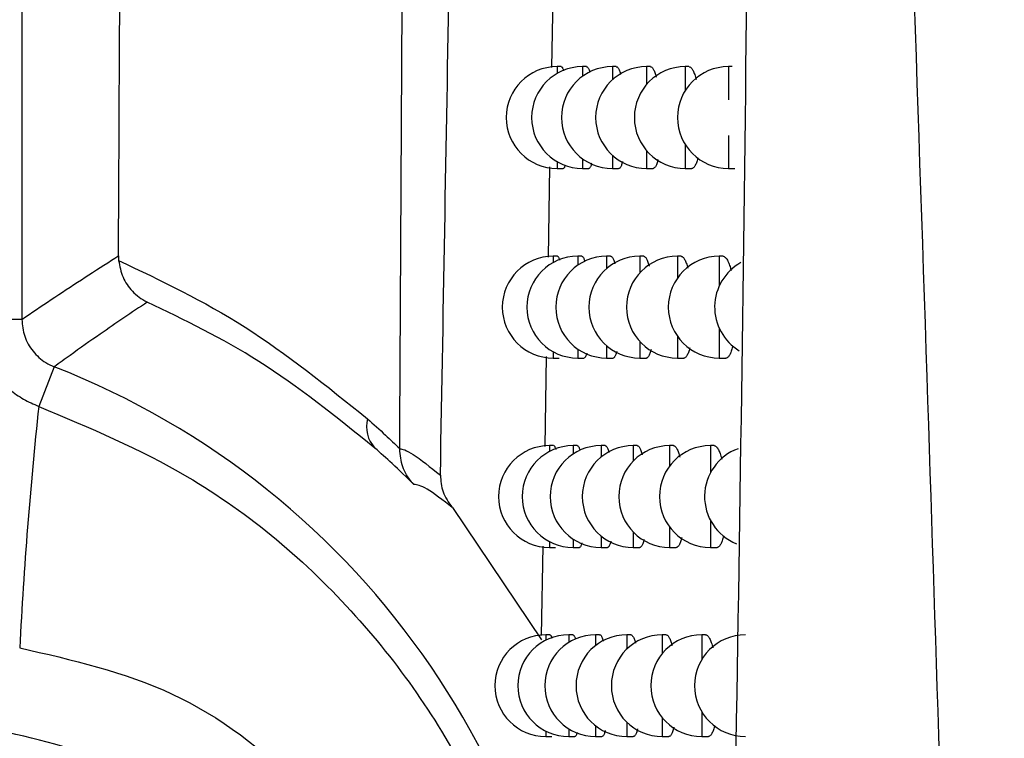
# Model space of a CAD drawing. Header units: millimetres. Extents: x -0.201 to 0.721, y -0.195 to 0.483.
# Tile 36 of 188: x 0.037 to 0.047, y 0.078 to 0.085. Entities that reach past the tile are written whole.
import ezdxf

# ---------------------------------------------------------------- set-up
doc = ezdxf.new("R2010")
doc.units = ezdxf.units.MM

msp = doc.modelspace()

# ---------------------------------------------------------------- linework, layer by layer
at = {"color": 7, "linetype": 'Continuous', "lineweight": 25}
for p, q in [((0.037383, 0.236425), (0.037383, 0.082275)), ((0.042603, 0.085639), (0.042586, 0.084748)), ((0.042682, 0.084758), (0.042641, 0.084758)), ((0.042641, 0.084758), (0.042641, 0.084691)), ((0.04293, 0.084758), (0.042891, 0.084758)), ((0.042891, 0.084758), (0.042891, 0.084663)), ((0.043222, 0.084758), (0.043184, 0.084758)), ((0.043184, 0.084758), (0.043184, 0.084628)), ((0.043558, 0.084758), (0.04352, 0.084758)), ((0.04352, 0.084758), (0.04352, 0.084583)), ((0.043937, 0.084758), (0.0439, 0.084758)), ((0.0439, 0.084758), (0.0439, 0.084523)), ((0.044361, 0.084758), (0.044324, 0.084758)), ((0.044324, 0.084758), (0.044324, 0.084433)), ((0.044324, 0.084082), (0.044324, 0.083758)), ((0.0439, 0.083992), (0.0439, 0.083758)), ((0.043184, 0.083888), (0.043184, 0.083758)), ((0.04352, 0.083933), (0.04352, 0.083758)), ((0.042641, 0.083824), (0.042641, 0.083758)), ((0.042891, 0.083852), (0.042891, 0.083758)), ((0.042568, 0.083773), (0.042552, 0.082886)), ((0.042641, 0.083758), (0.042701, 0.083758)), ((0.042891, 0.083758), (0.042952, 0.083758)), ((0.043184, 0.083758), (0.043246, 0.083758)), ((0.04352, 0.083758), (0.043584, 0.083758)), ((0.0439, 0.083758), (0.043965, 0.083758)), ((0.044324, 0.083758), (0.044389, 0.083758)), ((0.038331, 0.082899), (0.038333, 0.082854)), ((0.042644, 0.082895), (0.042603, 0.082895)), ((0.042603, 0.082895), (0.042603, 0.082833)), ((0.042884, 0.082895), (0.042844, 0.082895)), ((0.042844, 0.082895), (0.042844, 0.082806)), ((0.043166, 0.082895), (0.043128, 0.082895)), ((0.043128, 0.082895), (0.043128, 0.082774)), ((0.043492, 0.082895), (0.043454, 0.082895)), ((0.043454, 0.082895), (0.043454, 0.082732)), ((0.04386, 0.082895), (0.043823, 0.082895)), ((0.043823, 0.082895), (0.043823, 0.082678)), ((0.044271, 0.082895), (0.044234, 0.082895)), ((0.044234, 0.082895), (0.044234, 0.082602)), ((0.037383, 0.082275), (0.036883, 0.082275)), ((0.044234, 0.082188), (0.044234, 0.081895)), ((0.043454, 0.082057), (0.043454, 0.081895)), ((0.043823, 0.082111), (0.043823, 0.081895)), ((0.042603, 0.081957), (0.042603, 0.081895)), ((0.042844, 0.081983), (0.042844, 0.081895)), ((0.043128, 0.082016), (0.043128, 0.081895)), ((0.042535, 0.081909), (0.042519, 0.081027)), ((0.042603, 0.081895), (0.042663, 0.081895)), ((0.042844, 0.081895), (0.042905, 0.081895)), ((0.043128, 0.081895), (0.04319, 0.081895)), ((0.043454, 0.081895), (0.043518, 0.081895)), ((0.043823, 0.081895), (0.043887, 0.081895)), ((0.044234, 0.081895), (0.0443, 0.081895)), ((0.037701, 0.081809), (0.037549, 0.08142)), ((0.041095, 0.081006), (0.041095, 0.081002)), ((0.042607, 0.081034), (0.042566, 0.081034)), ((0.042566, 0.081034), (0.042566, 0.080977)), ((0.042839, 0.081034), (0.042799, 0.081034)), ((0.042799, 0.081034), (0.042799, 0.080952)), ((0.043112, 0.081034), (0.043073, 0.081034)), ((0.043073, 0.081034), (0.043073, 0.080922)), ((0.043427, 0.081034), (0.043389, 0.081034)), ((0.043389, 0.081034), (0.043389, 0.080883)), ((0.043785, 0.081034), (0.043747, 0.081034)), ((0.043747, 0.081034), (0.043747, 0.080834)), ((0.044184, 0.081034), (0.044147, 0.081034)), ((0.044147, 0.081034), (0.044147, 0.080767)), ((0.041612, 0.080426), (0.042489, 0.079125)), ((0.044147, 0.080301), (0.044147, 0.080034)), ((0.043747, 0.080234), (0.043747, 0.080034)), ((0.042799, 0.080116), (0.042799, 0.080034)), ((0.043073, 0.080147), (0.043073, 0.080034)), ((0.043389, 0.080185), (0.043389, 0.080034)), ((0.042501, 0.080048), (0.042486, 0.07917)), ((0.042566, 0.080092), (0.042566, 0.080034)), ((0.042566, 0.080034), (0.042625, 0.080034)), ((0.042799, 0.080034), (0.04286, 0.080034)), ((0.043073, 0.080034), (0.043136, 0.080034)), ((0.043389, 0.080034), (0.043453, 0.080034)), ((0.043747, 0.080034), (0.043812, 0.080034)), ((0.044147, 0.080034), (0.044213, 0.080034)), ((0.042571, 0.079176), (0.04253, 0.079176)), ((0.04253, 0.079176), (0.04253, 0.079123)), ((0.042795, 0.079176), (0.042755, 0.079176)), ((0.042755, 0.079176), (0.042755, 0.0791)), ((0.043059, 0.079176), (0.04302, 0.079176)), ((0.04302, 0.079176), (0.04302, 0.079072)), ((0.043365, 0.079176), (0.043327, 0.079176)), ((0.043327, 0.079176), (0.043327, 0.079036)), ((0.043711, 0.079176), (0.043674, 0.079176)), ((0.043674, 0.079176), (0.043674, 0.078991)), ((0.044099, 0.079176), (0.044062, 0.079176)), ((0.044062, 0.079176), (0.044062, 0.078932)), ((0.043674, 0.078362), (0.043674, 0.078176)), ((0.044062, 0.078421), (0.044062, 0.078176)), ((0.04302, 0.078281), (0.04302, 0.078176)), ((0.043327, 0.078317), (0.043327, 0.078176)), ((0.04253, 0.07823), (0.04253, 0.078176)), ((0.04253, 0.078176), (0.042589, 0.078176)), ((0.042755, 0.078253), (0.042755, 0.078176)), ((0.042755, 0.078176), (0.042815, 0.078176)), ((0.04302, 0.078176), (0.043082, 0.078176)), ((0.043327, 0.078176), (0.04339, 0.078176)), ((0.043674, 0.078176), (0.043738, 0.078176)), ((0.044062, 0.078176), (0.044128, 0.078176))]:
    msp.add_line(p, q, dxfattribs=at)
for centre, radius, start, end in [((0.042641, 0.084258), 0.0005, 90, 270), ((0.042891, 0.084258), 0.0005, 90, 270), ((0.043184, 0.084258), 0.0005, 90, 270), ((0.04352, 0.084258), 0.0005, 90, 270), ((0.0439, 0.084258), 0.0005, 90, 270), ((0.044324, 0.084258), 0.0005, 90, 270), ((0.042603, 0.082395), 0.0005, 90, 270), ((0.042844, 0.082395), 0.0005, 90, 270), ((0.043128, 0.082395), 0.0005, 90, 270), ((0.043454, 0.082395), 0.0005, 90, 270), ((0.043823, 0.082395), 0.0005, 90, 270), ((0.044234, 0.082395), 0.0005, 90, 270), ((0.044689, 0.082395), 0.0005, 118.994615, 238.937863), ((0.034786, 0.07435), 0.0080085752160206, 291.342022, 68.657978), ((0.081251, 0.076778), 0.043948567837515, 173.936625, 177.040912), ((0.041079, 0.081222), 0.0003107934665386, 165.677427, 222.78126), ((0.042566, 0.080534), 0.0005, 90, 270), ((0.042799, 0.080534), 0.0005, 90, 270), ((0.043073, 0.080534), 0.0005, 90, 270), ((0.043389, 0.080534), 0.0005, 90, 270), ((0.043747, 0.080534), 0.0005, 90, 270), ((0.044147, 0.080534), 0.0005, 90, 270), ((0.04459, 0.080534), 0.0005, 110.039518, 247.943637), ((0.04253, 0.078676), 0.0005, 90, 270), ((0.042755, 0.078676), 0.0005, 90, 270), ((0.04302, 0.078676), 0.0005, 90, 270), ((0.043327, 0.078676), 0.0005, 90, 270), ((0.043674, 0.078676), 0.0005, 90, 270), ((0.044062, 0.078676), 0.0005, 90, 270), ((0.044492, 0.078676), 0.0005, 90, 270)]:
    msp.add_arc(centre, radius, start, end, dxfattribs=at)
for points, knots in [([(0.0410949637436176, 0.0810056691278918), (0.0411120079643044, 0.0841585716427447), (0.0411464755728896, 0.0905345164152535), (0.0411948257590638, 0.1002047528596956), (0.0412406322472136, 0.1099983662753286), (0.0412831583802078, 0.1198475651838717), (0.0413228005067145, 0.1297388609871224), (0.0413601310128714, 0.139665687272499), (0.0413951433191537, 0.1496265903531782), (0.0414268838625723, 0.1596260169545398), (0.0414610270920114, 0.1719227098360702), (0.0414996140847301, 0.1865373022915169), (0.0415354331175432, 0.2034959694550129), (0.041562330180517, 0.220516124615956), (0.0415724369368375, 0.2318817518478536), (0.0415774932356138, 0.2375678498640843)], [0, 0, 0, 0, 0.0622011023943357, 0.1257859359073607, 0.1893965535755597, 0.2530847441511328, 0.316798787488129, 0.3803835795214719, 0.4439938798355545, 0.507681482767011, 0.5713950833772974, 0.6782397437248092, 0.7852056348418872, 0.8925407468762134, 1, 1, 1, 1]), ([(0.0383314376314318, 0.0828988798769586), (0.0383476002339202, 0.0860155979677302), (0.0383804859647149, 0.0923571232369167), (0.0384258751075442, 0.1019943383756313), (0.038468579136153, 0.1117933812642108), (0.0385077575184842, 0.121648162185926), (0.0385434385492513, 0.1315450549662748), (0.0385755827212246, 0.1414775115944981), (0.0386041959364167, 0.1514440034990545), (0.0386292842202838, 0.161448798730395), (0.0386549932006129, 0.1734328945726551), (0.0386785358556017, 0.1874125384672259), (0.0386962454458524, 0.203407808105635), (0.0387055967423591, 0.2194564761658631), (0.0387041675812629, 0.2301723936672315), (0.0387034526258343, 0.2355331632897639)], [0, 0, 0, 0, 0.0630395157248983, 0.1282652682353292, 0.1935180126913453, 0.2588520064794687, 0.324213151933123, 0.3894389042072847, 0.454691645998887, 0.5200256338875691, 0.5853867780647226, 0.688769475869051, 0.792259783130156, 0.8960753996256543, 1, 1, 1, 1]), ([(0.0414946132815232, 0.0807443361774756), (0.0415550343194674, 0.0841625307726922), (0.0416759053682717, 0.0910005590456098), (0.0418256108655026, 0.0979124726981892), (0.0419004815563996, 0.1013692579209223)], [0, 0, 0, 0, 0.4998801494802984, 0.9999999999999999, 0.9999999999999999, 0.9999999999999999, 0.9999999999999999]), ([(0.0445821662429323, 0.0990800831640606), (0.0445808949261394, 0.0982544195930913), (0.0445745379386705, 0.094125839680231), (0.0445154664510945, 0.0847317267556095), (0.0443322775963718, 0.0735782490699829), (0.0440872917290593, 0.0644485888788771), (0.0439235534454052, 0.0592436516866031), (0.0438317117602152, 0.056648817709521), (0.0437857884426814, 0.0553513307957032)], [0, 0, 0, 0, 0.0561085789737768, 0.2805607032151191, 0.6399561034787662, 0.8199377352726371, 0.9099640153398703, 1, 1, 1, 1]), ([(0.045679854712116, 0.0984990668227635), (0.0457822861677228, 0.0956998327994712), (0.0459871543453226, 0.0901012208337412), (0.0463543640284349, 0.0795002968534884), (0.0467415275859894, 0.0667940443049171), (0.0469378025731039, 0.0569004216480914), (0.0470349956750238, 0.05200121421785)], [0, 0, 0, 0, 0.1803464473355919, 0.3607021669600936, 0.6834271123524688, 1, 1, 1, 1]), ([(0.0426820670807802, 0.084757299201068), (0.0426824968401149, 0.0847574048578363), (0.0426845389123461, 0.0847579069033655), (0.042688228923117, 0.0847551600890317), (0.0426931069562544, 0.0847490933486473), (0.0426979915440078, 0.0847391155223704), (0.0427020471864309, 0.0847285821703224), (0.0427044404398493, 0.084720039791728), (0.0427052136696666, 0.0847172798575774)], [0, 0, 0, 0, 0.0568709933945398, 0.2702318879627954, 0.4771588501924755, 0.6855180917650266, 0.8983948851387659, 0.9999999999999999, 0.9999999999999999, 0.9999999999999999, 0.9999999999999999]), ([(0.0429304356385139, 0.0847573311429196), (0.0429308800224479, 0.0847574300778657), (0.0429332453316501, 0.0847579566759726), (0.0429375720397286, 0.0847553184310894), (0.0429433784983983, 0.0847493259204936), (0.0429492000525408, 0.0847396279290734), (0.042955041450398, 0.0847261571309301), (0.0429594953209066, 0.0847138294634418), (0.0429619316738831, 0.0847050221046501), (0.0429624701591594, 0.0847030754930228)], [0, 0, 0, 0, 0.0422597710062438, 0.2249348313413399, 0.4024605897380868, 0.5812138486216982, 0.7638392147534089, 0.9478034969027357, 0.9999999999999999, 0.9999999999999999, 0.9999999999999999, 0.9999999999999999]), ([(0.0432222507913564, 0.0847573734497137), (0.0432226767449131, 0.0847574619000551), (0.0432253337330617, 0.0847580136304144), (0.0432302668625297, 0.0847554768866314), (0.0432370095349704, 0.0847496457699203), (0.0432437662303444, 0.0847399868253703), (0.0432505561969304, 0.084726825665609), (0.0432572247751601, 0.0847100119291), (0.0432625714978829, 0.0846941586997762), (0.0432655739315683, 0.0846829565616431), (0.0432665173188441, 0.0846794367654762)], [0, 0, 0, 0, 0.0290138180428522, 0.1809806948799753, 0.3290057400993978, 0.4780531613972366, 0.6303261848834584, 0.783714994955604, 0.9320416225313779, 1, 1, 1, 1]), ([(0.0435577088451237, 0.0847574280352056), (0.0435580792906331, 0.0847575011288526), (0.0435609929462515, 0.0847580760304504), (0.0435665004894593, 0.0847556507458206), (0.0435741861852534, 0.0847499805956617), (0.043581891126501, 0.0847404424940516), (0.0435896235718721, 0.0847273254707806), (0.0435972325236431, 0.0847107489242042), (0.0436046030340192, 0.0846907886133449), (0.0436104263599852, 0.0846726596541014), (0.0436136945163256, 0.0846600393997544), (0.0436146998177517, 0.0846561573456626)], [0, 0, 0, 0, 0.0193577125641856, 0.1522537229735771, 0.2820373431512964, 0.412716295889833, 0.5462206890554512, 0.6807029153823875, 0.8107955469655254, 0.9417997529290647, 1, 1, 1, 1]), ([(0.0439370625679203, 0.0847574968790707), (0.0439373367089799, 0.0847575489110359), (0.0439404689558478, 0.0847581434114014), (0.0439465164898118, 0.0847558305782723), (0.0439551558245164, 0.0847503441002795), (0.0439638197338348, 0.0847409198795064), (0.0439725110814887, 0.0847279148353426), (0.0439810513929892, 0.0847113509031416), (0.0439893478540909, 0.0846915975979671), (0.0439973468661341, 0.0846684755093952), (0.0440033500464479, 0.0846489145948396), (0.0440065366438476, 0.0846360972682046), (0.0440072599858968, 0.0846331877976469)], [0, 0, 0, 0, 0.0114704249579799, 0.1310573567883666, 0.248175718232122, 0.3661010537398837, 0.4865737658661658, 0.6079285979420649, 0.7253624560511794, 0.843621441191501, 0.964502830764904, 1, 1, 1, 1]), ([(0.0427211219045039, 0.0837915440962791), (0.0427205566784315, 0.0837894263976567), (0.0427185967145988, 0.0837820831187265), (0.0427150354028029, 0.0837729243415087), (0.042710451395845, 0.0837640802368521), (0.0427057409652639, 0.0837586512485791), (0.0427025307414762, 0.0837580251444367), (0.0427009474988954, 0.0837577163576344)], [0, 0, 0, 0, 0.0912414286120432, 0.3163865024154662, 0.5430814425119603, 0.7746534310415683, 1, 1, 1, 1]), ([(0.0429814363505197, 0.0838095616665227), (0.0429807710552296, 0.0838068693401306), (0.0429784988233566, 0.083797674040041), (0.0429743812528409, 0.0837855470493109), (0.0429691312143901, 0.0837731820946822), (0.0429636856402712, 0.0837642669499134), (0.0429580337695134, 0.0837591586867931), (0.0429541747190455, 0.0837570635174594), (0.0429522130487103, 0.083757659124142), (0.0429522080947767, 0.0837576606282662)], [0, 0, 0, 0, 0.0768846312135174, 0.2625897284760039, 0.4436040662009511, 0.625860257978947, 0.8120206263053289, 0.999525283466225, 1, 1, 1, 1]), ([(0.0432852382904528, 0.0838275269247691), (0.0432847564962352, 0.0838254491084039), (0.0432825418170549, 0.0838158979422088), (0.0432782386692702, 0.0838019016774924), (0.0432724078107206, 0.0837859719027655), (0.0432663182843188, 0.0837736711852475), (0.0432600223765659, 0.0837645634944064), (0.0432534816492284, 0.0837592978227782), (0.0432489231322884, 0.0837571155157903), (0.0432465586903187, 0.0837577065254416), (0.0432464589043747, 0.0837577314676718)], [0, 0, 0, 0, 0.0438569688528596, 0.2015987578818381, 0.3604640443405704, 0.5158254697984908, 0.6722486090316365, 0.8320060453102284, 0.9929101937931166, 1, 1, 1, 1]), ([(0.0436327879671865, 0.0838454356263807), (0.0436326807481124, 0.0838449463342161), (0.0436307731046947, 0.0838362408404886), (0.0436266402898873, 0.0838217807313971), (0.0436203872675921, 0.0838024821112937), (0.0436137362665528, 0.083786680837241), (0.0436068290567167, 0.0837741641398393), (0.0435996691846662, 0.0837649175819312), (0.0435922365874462, 0.0837594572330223), (0.0435869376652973, 0.0837571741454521), (0.0435841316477, 0.0837577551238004), (0.0435838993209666, 0.0837578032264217)], [0, 0, 0, 0, 0.0081447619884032, 0.1449117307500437, 0.2845606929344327, 0.4251955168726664, 0.5632402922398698, 0.7022243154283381, 0.8441545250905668, 0.987096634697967, 1, 1, 1, 1]), ([(0.0440241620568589, 0.083863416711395), (0.0440226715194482, 0.0838571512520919), (0.0440191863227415, 0.0838425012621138), (0.0440131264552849, 0.0838225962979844), (0.0440061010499, 0.0838033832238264), (0.0439986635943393, 0.0837874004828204), (0.0439909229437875, 0.0837747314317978), (0.0439828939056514, 0.0837653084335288), (0.0439745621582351, 0.0837596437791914), (0.0439684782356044, 0.0837572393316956), (0.0439651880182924, 0.0837578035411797), (0.04396478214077, 0.0837578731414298)], [0, 0, 0, 0, 0.0926209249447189, 0.2165676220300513, 0.3431063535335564, 0.470529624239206, 0.5961248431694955, 0.7225704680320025, 0.8516801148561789, 0.981703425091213, 1, 1, 1, 1]), ([(0.0373825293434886, 0.0822747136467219), (0.0374784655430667, 0.0823398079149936), (0.0377719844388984, 0.0825389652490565), (0.0380882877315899, 0.0827445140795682), (0.0383086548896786, 0.0828844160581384), (0.0383314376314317, 0.0828988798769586)], [0, 0, 0, 0, 0.303306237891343, 0.9279720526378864, 1, 1, 1, 1]), ([(0.0383333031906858, 0.082853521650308), (0.0387492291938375, 0.0826564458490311), (0.0395748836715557, 0.0822652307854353), (0.0403788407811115, 0.0816192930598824), (0.0407778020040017, 0.0812987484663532)], [0, 0, 0, 0, 0.5037531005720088, 1, 1, 1, 1]), ([(0.0383333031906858, 0.082853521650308), (0.0383439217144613, 0.082797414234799), (0.0383651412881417, 0.0826852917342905), (0.0384650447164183, 0.0825424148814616), (0.0385587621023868, 0.0824723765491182), (0.0386131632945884, 0.0824459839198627), (0.0386147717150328, 0.082445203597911)], [0, 0, 0, 0, 0.3211143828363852, 0.6417003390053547, 0.9894065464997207, 1, 1, 1, 1]), ([(0.0426441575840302, 0.0828942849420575), (0.0426445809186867, 0.0828943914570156), (0.0426465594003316, 0.0828948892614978), (0.0426501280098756, 0.082892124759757), (0.0426548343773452, 0.0828860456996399), (0.0426595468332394, 0.0828760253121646), (0.0426632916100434, 0.0828660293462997), (0.0426654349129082, 0.082858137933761), (0.0426660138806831, 0.0828560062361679)], [0, 0, 0, 0, 0.0593771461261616, 0.2775028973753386, 0.4889801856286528, 0.7019215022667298, 0.919480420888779, 1, 1, 1, 1]), ([(0.0428840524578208, 0.0828943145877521), (0.0428844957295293, 0.0828944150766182), (0.0428867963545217, 0.0828949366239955), (0.0428909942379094, 0.0828922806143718), (0.0428966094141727, 0.0828862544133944), (0.0429022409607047, 0.0828765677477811), (0.0429078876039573, 0.0828629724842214), (0.042911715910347, 0.0828523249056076), (0.0429136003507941, 0.0828453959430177), (0.0429136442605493, 0.0828452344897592)], [0, 0, 0, 0, 0.045736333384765, 0.237376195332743, 0.4235343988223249, 0.6109800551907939, 0.8024867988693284, 0.9953977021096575, 0.9999999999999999, 0.9999999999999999, 0.9999999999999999, 0.9999999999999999]), ([(0.0431664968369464, 0.0828943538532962), (0.0431669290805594, 0.0828944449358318), (0.0431695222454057, 0.0828949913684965), (0.043174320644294, 0.082892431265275), (0.043180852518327, 0.0828865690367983), (0.0431873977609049, 0.0828768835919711), (0.0431939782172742, 0.0828637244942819), (0.0432004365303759, 0.0828468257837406), (0.0432051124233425, 0.0828327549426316), (0.0432075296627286, 0.0828235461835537), (0.0432079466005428, 0.0828219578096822)], [0, 0, 0, 0, 0.0315353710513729, 0.1891905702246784, 0.3426752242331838, 0.4972202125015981, 0.6551103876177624, 0.8141575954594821, 0.967944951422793, 1, 1, 1, 1]), ([(0.0434916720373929, 0.0828944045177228), (0.0434920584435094, 0.0828944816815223), (0.0434949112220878, 0.0828950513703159), (0.0435002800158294, 0.0828926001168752), (0.0435077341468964, 0.082886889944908), (0.0435152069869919, 0.0828773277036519), (0.0435227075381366, 0.0828641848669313), (0.0435300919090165, 0.0828476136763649), (0.0435372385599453, 0.0828275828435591), (0.0435423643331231, 0.0828113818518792), (0.0435450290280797, 0.0828008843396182), (0.0435454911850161, 0.0827990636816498)], [0, 0, 0, 0, 0.0214600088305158, 0.1584360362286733, 0.2921188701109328, 0.4267241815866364, 0.5642403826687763, 0.7027638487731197, 0.8367565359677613, 0.9716875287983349, 1, 1, 1, 1]), ([(0.0438598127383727, 0.0828944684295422), (0.0438601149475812, 0.0828945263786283), (0.0438631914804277, 0.0828951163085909), (0.043869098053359, 0.0828927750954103), (0.0438774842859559, 0.0828872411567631), (0.0438858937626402, 0.0828777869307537), (0.0438943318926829, 0.0828647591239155), (0.0439026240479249, 0.082848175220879), (0.0439106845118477, 0.0828284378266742), (0.0439184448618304, 0.0828052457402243), (0.0439237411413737, 0.0827877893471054), (0.0439263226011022, 0.0827772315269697), (0.0439265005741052, 0.0827765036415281)], [0, 0, 0, 0, 0.0133696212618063, 0.1361046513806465, 0.2562154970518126, 0.3771541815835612, 0.5007058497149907, 0.625162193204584, 0.74558956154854, 0.8668624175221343, 0.9908211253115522, 0.9999999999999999, 0.9999999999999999, 0.9999999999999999, 0.9999999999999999]), ([(0.0442712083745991, 0.0828945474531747), (0.0442713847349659, 0.0828945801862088), (0.0442746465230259, 0.0828951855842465), (0.0442810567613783, 0.0828929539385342), (0.0442903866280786, 0.0828876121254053), (0.0442997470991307, 0.0828782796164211), (0.0443091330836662, 0.0828653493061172), (0.044318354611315, 0.0828488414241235), (0.0443273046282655, 0.0828290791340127), (0.0443359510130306, 0.082806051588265), (0.0443439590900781, 0.0827812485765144), (0.0443488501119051, 0.0827626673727), (0.044351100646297, 0.0827541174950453)], [0, 0, 0, 0, 0.0064177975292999, 0.1186972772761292, 0.2289018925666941, 0.3398651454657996, 0.4532237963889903, 0.5674123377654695, 0.6779379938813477, 0.7892419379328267, 0.9030226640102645, 1, 1, 1, 1]), ([(0.0386147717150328, 0.082445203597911), (0.0384607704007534, 0.0823411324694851), (0.0382074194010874, 0.0821699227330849), (0.0379030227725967, 0.0819552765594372), (0.0377523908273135, 0.081846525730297), (0.0377005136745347, 0.0818090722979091)], [0, 0, 0, 0, 0.5040288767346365, 0.8291891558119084, 0.9999999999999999, 0.9999999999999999, 0.9999999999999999, 0.9999999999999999]), ([(0.0408508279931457, 0.0810107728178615), (0.0404722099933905, 0.0813142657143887), (0.039734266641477, 0.0819057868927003), (0.038981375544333, 0.0822685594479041), (0.0386147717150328, 0.082445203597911)], [0, 0, 0, 0, 0.5130719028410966, 1, 1, 1, 1]), ([(0.0373825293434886, 0.0822747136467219), (0.0373880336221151, 0.0822184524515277), (0.0373990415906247, 0.0821059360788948), (0.0374853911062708, 0.0819568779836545), (0.0375928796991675, 0.0818581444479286), (0.0376722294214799, 0.0818219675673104), (0.0377005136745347, 0.0818090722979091)], [0, 0, 0, 0, 0.2814095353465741, 0.5627889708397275, 0.8441558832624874, 1, 1, 1, 1]), ([(0.0369230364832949, 0.0819932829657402), (0.0369734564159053, 0.0819198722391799), (0.0370745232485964, 0.0817727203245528), (0.0372340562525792, 0.0816014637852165), (0.0373973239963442, 0.081485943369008), (0.0374977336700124, 0.0814423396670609), (0.0375485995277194, 0.081420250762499)], [0, 0, 0, 0, 0.3094695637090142, 0.6203322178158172, 0.807666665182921, 0.9999999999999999, 0.9999999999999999, 0.9999999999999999, 0.9999999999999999]), ([(0.0429327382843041, 0.0819425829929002), (0.0429324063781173, 0.0819412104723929), (0.0429305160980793, 0.0819333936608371), (0.0429268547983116, 0.0819224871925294), (0.0429217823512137, 0.0819100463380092), (0.0429165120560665, 0.0819013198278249), (0.0429110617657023, 0.0818956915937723), (0.0429073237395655, 0.0818950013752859), (0.0429054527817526, 0.0818946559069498)], [0, 0, 0, 0, 0.0411663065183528, 0.2344513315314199, 0.4227358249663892, 0.6123129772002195, 0.8059547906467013, 1, 1, 1, 1]), ([(0.0432269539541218, 0.0819601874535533), (0.0432268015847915, 0.0819595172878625), (0.0432249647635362, 0.0819514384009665), (0.0432211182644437, 0.0819387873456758), (0.0432154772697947, 0.0819228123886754), (0.0432095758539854, 0.0819105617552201), (0.0432034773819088, 0.0819014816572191), (0.0431971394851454, 0.0818962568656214), (0.0431927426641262, 0.0818940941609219), (0.0431904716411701, 0.0818946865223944), (0.0431903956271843, 0.0818947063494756)], [0, 0, 0, 0, 0.0147341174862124, 0.1776206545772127, 0.3416695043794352, 0.5019740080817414, 0.6633749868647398, 0.8282202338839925, 0.9942503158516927, 1, 1, 1, 1]), ([(0.0435638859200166, 0.0819777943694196), (0.0435622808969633, 0.0819713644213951), (0.0435587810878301, 0.08195734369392), (0.043552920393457, 0.0819393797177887), (0.043546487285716, 0.0819234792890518), (0.043539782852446, 0.08191103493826), (0.0435328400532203, 0.0819018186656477), (0.04352562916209, 0.081896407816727), (0.0435205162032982, 0.081894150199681), (0.0435178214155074, 0.0818947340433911), (0.0435176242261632, 0.081894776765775)], [0, 0, 0, 0, 0.1217960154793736, 0.265580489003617, 0.4103823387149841, 0.5523810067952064, 0.6953468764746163, 0.8413474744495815, 0.9883907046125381, 0.9999999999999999, 0.9999999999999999, 0.9999999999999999, 0.9999999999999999]), ([(0.0439437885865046, 0.0819954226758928), (0.0439427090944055, 0.0819907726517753), (0.0439396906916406, 0.0819777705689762), (0.0439341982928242, 0.0819593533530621), (0.0439273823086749, 0.0819401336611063), (0.043920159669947, 0.081924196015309), (0.0439126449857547, 0.081911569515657), (0.0439048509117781, 0.0819021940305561), (0.043896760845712, 0.0818965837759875), (0.0438908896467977, 0.0818942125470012), (0.0438877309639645, 0.0818947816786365), (0.043887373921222, 0.0818948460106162)], [0, 0, 0, 0, 0.0708412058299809, 0.1980813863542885, 0.327988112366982, 0.4588054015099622, 0.5875980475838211, 0.7172638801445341, 0.8496660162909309, 0.9830069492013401, 1, 1, 1, 1]), ([(0.0443670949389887, 0.0820130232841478), (0.0443666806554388, 0.0820111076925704), (0.0443642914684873, 0.0820000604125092), (0.0443593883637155, 0.0819824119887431), (0.0443523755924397, 0.081960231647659), (0.0443447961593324, 0.081941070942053), (0.0443367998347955, 0.0819249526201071), (0.0443284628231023, 0.0819121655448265), (0.0443198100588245, 0.0819026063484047), (0.0443108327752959, 0.0818967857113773), (0.0443041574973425, 0.0818942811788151), (0.0443004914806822, 0.0818948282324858), (0.0442999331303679, 0.0818949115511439)], [0, 0, 0, 0, 0.0242982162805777, 0.1401286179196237, 0.2567368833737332, 0.3757693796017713, 0.4956276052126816, 0.6141456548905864, 0.7334631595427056, 0.8552824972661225, 0.9779588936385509, 1, 1, 1, 1]), ([(0.0375485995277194, 0.081420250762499), (0.0380451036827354, 0.0812112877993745), (0.0392048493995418, 0.0807231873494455), (0.0407106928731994, 0.0794456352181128), (0.0418940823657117, 0.0777221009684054), (0.0425479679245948, 0.0757845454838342), (0.04266287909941, 0.0737552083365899), (0.042225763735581, 0.0717369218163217), (0.0412161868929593, 0.0698624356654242), (0.0396524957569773, 0.0682308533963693), (0.0382624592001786, 0.0676020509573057), (0.0375485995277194, 0.0672791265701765)], [0, 0, 0, 0, 0.087181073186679, 0.2036395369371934, 0.3146386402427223, 0.4232760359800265, 0.531462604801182, 0.6409605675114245, 0.7541963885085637, 0.873766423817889, 1, 1, 1, 1]), ([(0.0407778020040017, 0.0812987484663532), (0.0408371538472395, 0.0812457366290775), (0.0409434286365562, 0.0811508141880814), (0.0410485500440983, 0.0810501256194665), (0.0410949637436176, 0.0810056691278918)], [0, 0, 0, 0, 0.5584752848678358, 1, 1, 1, 1]), ([(0.0412340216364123, 0.0806527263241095), (0.0411626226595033, 0.0807223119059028), (0.0410356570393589, 0.0808460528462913), (0.0409070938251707, 0.0809606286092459), (0.0408508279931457, 0.0810107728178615)], [0, 0, 0, 0, 0.562348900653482, 1, 1, 1, 1]), ([(0.0410949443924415, 0.0810021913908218), (0.0410949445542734, 0.0810021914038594), (0.0411193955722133, 0.081004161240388), (0.0412026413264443, 0.080976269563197), (0.0413962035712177, 0.0808225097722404), (0.0414946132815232, 0.0807443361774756)], [0, 0, 0, 0, 3.2536323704e-06, 0.4915878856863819, 1, 1, 1, 1]), ([(0.0412340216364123, 0.0806527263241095), (0.0412329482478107, 0.0806538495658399), (0.0412246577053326, 0.0806625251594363), (0.0411798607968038, 0.0807133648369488), (0.0411128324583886, 0.0808229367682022), (0.0411009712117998, 0.0809417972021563), (0.0410949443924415, 0.0810021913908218)], [0, 0, 0, 0, 0.0123855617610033, 0.0956624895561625, 0.540496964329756, 1, 1, 1, 1]), ([(0.0426071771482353, 0.0810338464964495), (0.0426075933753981, 0.081033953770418), (0.0426095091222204, 0.0810344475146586), (0.0426129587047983, 0.0810316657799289), (0.0426174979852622, 0.0810255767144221), (0.0426220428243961, 0.0810155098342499), (0.0426254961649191, 0.0810060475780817), (0.0426274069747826, 0.0809987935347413), (0.0426278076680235, 0.080997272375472)], [0, 0, 0, 0, 0.0618980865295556, 0.2848950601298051, 0.5010265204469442, 0.7186544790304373, 0.9410023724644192, 1, 1, 1, 1]), ([(0.0428388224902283, 0.0810338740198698), (0.0428392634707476, 0.0810339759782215), (0.0428414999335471, 0.0810344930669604), (0.0428455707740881, 0.0810318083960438), (0.0428510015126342, 0.0810257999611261), (0.0428564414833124, 0.0810159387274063), (0.042861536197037, 0.0810038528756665), (0.0428647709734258, 0.080993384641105), (0.0428662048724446, 0.0809887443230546)], [0, 0, 0, 0, 0.0492335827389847, 0.2496914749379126, 0.4443363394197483, 0.6403276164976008, 0.8405658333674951, 1, 1, 1, 1]), ([(0.0431121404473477, 0.0810339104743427), (0.0431125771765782, 0.0810340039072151), (0.0431151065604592, 0.0810345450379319), (0.0431197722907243, 0.0810319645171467), (0.0431260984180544, 0.0810260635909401), (0.043132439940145, 0.0810163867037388), (0.0431388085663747, 0.0810030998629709), (0.0431450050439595, 0.0809868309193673), (0.0431489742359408, 0.0809734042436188), (0.043150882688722, 0.0809669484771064)], [0, 0, 0, 0, 0.0341863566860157, 0.1979954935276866, 0.357391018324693, 0.5178879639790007, 0.68185955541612, 0.8470328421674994, 1, 1, 1, 1]), ([(0.0434272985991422, 0.0810339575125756), (0.0434276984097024, 0.0810340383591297), (0.043430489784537, 0.0810346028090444), (0.0434357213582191, 0.0810321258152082), (0.0434429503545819, 0.0810263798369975), (0.0434501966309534, 0.0810167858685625), (0.0434574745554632, 0.0810036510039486), (0.0434646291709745, 0.0809869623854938), (0.043471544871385, 0.0809674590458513), (0.043475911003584, 0.0809520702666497), (0.0434780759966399, 0.0809444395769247)], [0, 0, 0, 0, 0.0236198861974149, 0.1649079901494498, 0.3027154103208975, 0.4414740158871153, 0.5832338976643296, 0.7260321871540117, 0.8641501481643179, 1, 1, 1, 1]), ([(0.0437845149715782, 0.0810340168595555), (0.0437848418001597, 0.081034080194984), (0.0437878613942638, 0.0810346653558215), (0.0437936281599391, 0.0810322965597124), (0.0438017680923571, 0.081026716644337), (0.0438099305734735, 0.0810172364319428), (0.0438181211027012, 0.081004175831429), (0.0438261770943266, 0.0809876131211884), (0.043833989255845, 0.0809677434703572), (0.0438411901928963, 0.080946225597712), (0.0438456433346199, 0.0809298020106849), (0.0438477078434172, 0.080922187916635)], [0, 0, 0, 0, 0.0153166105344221, 0.1415113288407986, 0.2649189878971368, 0.3891774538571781, 0.5161211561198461, 0.643994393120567, 0.767719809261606, 0.8923132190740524, 1, 1, 1, 1]), ([(0.0441840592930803, 0.0810340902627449), (0.0441842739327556, 0.0810341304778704), (0.0441874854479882, 0.0810347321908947), (0.0441937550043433, 0.0810324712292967), (0.0442028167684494, 0.0810270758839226), (0.0442119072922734, 0.0810177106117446), (0.044221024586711, 0.0810047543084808), (0.0442299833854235, 0.0809882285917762), (0.0442386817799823, 0.0809684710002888), (0.0442470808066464, 0.0809454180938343), (0.0442542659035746, 0.0809227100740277), (0.0442584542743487, 0.0809064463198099), (0.0442600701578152, 0.0809001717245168)], [0, 0, 0, 0, 0.0082446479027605, 0.1233593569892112, 0.2362519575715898, 0.3499219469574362, 0.4660462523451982, 0.5830206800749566, 0.69623606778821, 0.8102479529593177, 0.9267932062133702, 1, 1, 1, 1]), ([(0.0414946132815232, 0.0807443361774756), (0.041498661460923, 0.0806885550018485), (0.0415070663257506, 0.0805727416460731), (0.0415760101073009, 0.0804763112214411), (0.0416117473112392, 0.0804263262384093)], [0, 0, 0, 0, 0.4816471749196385, 1, 1, 1, 1]), ([(0.0416117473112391, 0.0804263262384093), (0.0415195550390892, 0.0804974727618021), (0.0413319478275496, 0.0806422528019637), (0.0412670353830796, 0.0806491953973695), (0.0412340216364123, 0.0806527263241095)], [0, 0, 0, 0, 0.4914111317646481, 1, 1, 1, 1]), ([(0.0434967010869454, 0.0801128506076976), (0.0434954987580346, 0.0801079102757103), (0.0434924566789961, 0.0800954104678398), (0.0434871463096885, 0.0800787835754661), (0.0434809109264, 0.0800628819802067), (0.0434744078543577, 0.0800504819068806), (0.0434676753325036, 0.0800413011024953), (0.0434606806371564, 0.0800359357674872), (0.0434557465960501, 0.0800337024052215), (0.0434531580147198, 0.0800342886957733), (0.0434529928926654, 0.0800343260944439)], [0, 0, 0, 0, 0.0968665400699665, 0.2450874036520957, 0.3943593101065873, 0.540608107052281, 0.6878540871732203, 0.8382297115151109, 0.9896808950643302, 1, 1, 1, 1]), ([(0.0438654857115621, 0.080130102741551), (0.0438647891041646, 0.0801270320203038), (0.0438622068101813, 0.080115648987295), (0.0438572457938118, 0.0800987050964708), (0.0438506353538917, 0.0800794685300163), (0.0438436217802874, 0.0800635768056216), (0.0438363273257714, 0.0800509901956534), (0.0438287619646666, 0.0800416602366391), (0.0438209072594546, 0.0800361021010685), (0.0438152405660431, 0.0800337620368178), (0.0438122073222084, 0.0800343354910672), (0.0438118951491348, 0.0800343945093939)], [0, 0, 0, 0, 0.048262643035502, 0.1789075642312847, 0.312295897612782, 0.4466216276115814, 0.5787241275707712, 0.7117233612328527, 0.8475335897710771, 0.9843085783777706, 0.9999999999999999, 0.9999999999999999, 0.9999999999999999, 0.9999999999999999]), ([(0.0442767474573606, 0.0801473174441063), (0.0442766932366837, 0.0801470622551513), (0.0442747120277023, 0.0801377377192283), (0.0442703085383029, 0.0801217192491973), (0.044263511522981, 0.08009949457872), (0.0442561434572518, 0.0800803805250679), (0.04424837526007, 0.0800642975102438), (0.0442402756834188, 0.0800515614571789), (0.0442318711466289, 0.0800420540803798), (0.0442231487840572, 0.0800362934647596), (0.0442167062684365, 0.0800338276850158), (0.0442131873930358, 0.0800343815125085), (0.0442126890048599, 0.080034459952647)], [0, 0, 0, 0, 0.0033373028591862, 0.1219441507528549, 0.2413489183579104, 0.3632419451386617, 0.4859831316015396, 0.6071960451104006, 0.7292277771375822, 0.8538228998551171, 0.9792965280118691, 1, 1, 1, 1]), ([(0.0428852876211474, 0.0800782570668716), (0.0428852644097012, 0.0800781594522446), (0.0428837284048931, 0.0800716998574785), (0.0428804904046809, 0.0800620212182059), (0.0428755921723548, 0.0800495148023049), (0.0428704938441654, 0.080040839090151), (0.0428652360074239, 0.0800352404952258), (0.0428616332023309, 0.0800345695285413), (0.0428598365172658, 0.0800342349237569)], [0, 0, 0, 0, 0.0030894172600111, 0.2044405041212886, 0.4004659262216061, 0.5978380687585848, 0.7994456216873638, 1, 1, 1, 1]), ([(0.0431700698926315, 0.0800955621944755), (0.0431685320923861, 0.080089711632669), (0.0431652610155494, 0.0800772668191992), (0.0431599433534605, 0.0800623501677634), (0.0431542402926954, 0.0800500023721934), (0.043148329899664, 0.0800409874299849), (0.0431421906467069, 0.0800357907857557), (0.043137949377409, 0.0800336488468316), (0.0431357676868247, 0.0800342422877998), (0.0431357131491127, 0.0800342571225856)], [0, 0, 0, 0, 0.1506772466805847, 0.3205077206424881, 0.4863381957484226, 0.653303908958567, 0.8238364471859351, 0.9955962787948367, 1, 1, 1, 1]), ([(0.0425711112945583, 0.0791755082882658), (0.0425715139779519, 0.079175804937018), (0.0425733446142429, 0.0791771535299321), (0.0425766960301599, 0.0791736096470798), (0.0425810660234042, 0.0791677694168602), (0.0425854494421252, 0.0791575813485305), (0.0425886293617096, 0.0791486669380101), (0.0425903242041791, 0.0791420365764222), (0.0425905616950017, 0.0791411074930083)], [0, 0, 0, 0, 0.064298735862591, 0.2923080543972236, 0.5132311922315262, 0.735684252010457, 0.9629625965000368, 1, 1, 1, 1]), ([(0.0427947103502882, 0.0791760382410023), (0.0427951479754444, 0.0791761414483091), (0.0427973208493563, 0.0791766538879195), (0.0428012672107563, 0.0791739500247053), (0.0428065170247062, 0.0791679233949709), (0.0428117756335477, 0.0791580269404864), (0.0428165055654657, 0.0791464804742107), (0.0428194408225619, 0.0791366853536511), (0.0428206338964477, 0.0791327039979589)], [0, 0, 0, 0, 0.0516533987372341, 0.2564667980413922, 0.4552640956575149, 0.6554367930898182, 0.85994774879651, 1, 1, 1, 1]), ([(0.043059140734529, 0.0791760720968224), (0.0430595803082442, 0.0791761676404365), (0.043062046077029, 0.0791767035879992), (0.0430665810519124, 0.0791741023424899), (0.0430727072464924, 0.0791681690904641), (0.0430788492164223, 0.0791584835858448), (0.0430850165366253, 0.0791451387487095), (0.0430904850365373, 0.079130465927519), (0.0430938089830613, 0.0791189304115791), (0.0430951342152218, 0.0791143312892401)], [0, 0, 0, 0, 0.0371134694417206, 0.2081863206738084, 0.3745700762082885, 0.5421037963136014, 0.7132651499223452, 0.885680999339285, 1, 1, 1, 1]), ([(0.0433645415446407, 0.0791761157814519), (0.0433649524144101, 0.079176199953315), (0.0433676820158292, 0.0791767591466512), (0.0433727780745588, 0.0791742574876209), (0.0433797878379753, 0.0791684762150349), (0.0433868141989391, 0.0791588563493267), (0.0433938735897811, 0.0791457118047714), (0.0434008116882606, 0.0791289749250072), (0.0434069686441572, 0.0791112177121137), (0.0434106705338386, 0.0790978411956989), (0.0434122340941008, 0.0790921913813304)], [0, 0, 0, 0, 0.0259146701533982, 0.1721633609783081, 0.3147264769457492, 0.458273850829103, 0.6049266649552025, 0.7526537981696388, 0.8955288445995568, 1, 1, 1, 1]), ([(0.0437111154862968, 0.0791761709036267), (0.0437114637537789, 0.0791762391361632), (0.0437144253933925, 0.0791768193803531), (0.0437200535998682, 0.0791744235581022), (0.0437279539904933, 0.0791688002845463), (0.0437358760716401, 0.0791592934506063), (0.0437438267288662, 0.0791462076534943), (0.0437516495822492, 0.0791296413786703), (0.0437592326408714, 0.0791097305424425), (0.0437656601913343, 0.0790901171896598), (0.0437694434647, 0.079075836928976), (0.0437709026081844, 0.0790703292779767)], [0, 0, 0, 0, 0.0173114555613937, 0.1472152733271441, 0.2741628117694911, 0.4019858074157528, 0.5325716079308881, 0.6641136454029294, 0.7913801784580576, 0.9195389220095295, 1, 1, 1, 1]), ([(0.0440991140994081, 0.079176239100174), (0.0440993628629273, 0.0791762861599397), (0.044102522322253, 0.0791768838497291), (0.0441086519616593, 0.0791745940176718), (0.0441174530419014, 0.0791691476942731), (0.0441262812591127, 0.0791597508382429), (0.0441351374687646, 0.0791467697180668), (0.0441438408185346, 0.0791302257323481), (0.0441522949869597, 0.0791104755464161), (0.0441604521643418, 0.079087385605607), (0.0441668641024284, 0.0790667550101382), (0.044170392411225, 0.0790527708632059), (0.0441714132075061, 0.0790487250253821)], [0, 0, 0, 0, 0.0100893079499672, 0.1281408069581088, 0.2438206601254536, 0.3602973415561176, 0.4792894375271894, 0.599152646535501, 0.7151567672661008, 0.8319763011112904, 0.9513880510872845, 1, 1, 1, 1]), ([(0.0373613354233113, 0.0790467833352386), (0.0378748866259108, 0.0789303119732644), (0.038902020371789, 0.078697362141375), (0.0401839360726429, 0.0777257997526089), (0.0410896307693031, 0.0764165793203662), (0.0415193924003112, 0.0748598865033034), (0.041419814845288, 0.0732312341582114), (0.0407847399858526, 0.0717172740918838), (0.0396861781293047, 0.0705222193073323), (0.038466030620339, 0.0698566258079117), (0.0376554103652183, 0.0697069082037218), (0.0373613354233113, 0.0696525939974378)], [0, 0, 0, 0, 0.1153580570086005, 0.230723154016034, 0.3459045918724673, 0.4624026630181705, 0.5809511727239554, 0.7002679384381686, 0.8181730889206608, 0.9340372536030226, 1, 1, 1, 1]), ([(0.0437891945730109, 0.0782674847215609), (0.0437888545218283, 0.0782659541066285), (0.0437866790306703, 0.0782561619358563), (0.0437822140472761, 0.0782406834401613), (0.0437758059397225, 0.0782214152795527), (0.0437689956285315, 0.0782055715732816), (0.0437619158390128, 0.0781930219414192), (0.0437545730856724, 0.0781837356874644), (0.0437469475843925, 0.0781782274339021), (0.0437414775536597, 0.0781759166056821), (0.0437385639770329, 0.0781764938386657), (0.0437382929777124, 0.078176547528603)], [0, 0, 0, 0, 0.0248567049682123, 0.1590217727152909, 0.2960095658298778, 0.433962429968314, 0.5694912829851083, 0.705941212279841, 0.8452793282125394, 0.9856090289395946, 1, 1, 1, 1]), ([(0.0441885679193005, 0.0782844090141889), (0.0441868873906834, 0.0782774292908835), (0.0441831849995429, 0.0782620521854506), (0.0441768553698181, 0.0782414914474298), (0.0441697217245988, 0.078222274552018), (0.0441621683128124, 0.0782062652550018), (0.0441543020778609, 0.0781935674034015), (0.0441461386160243, 0.0781841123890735), (0.0441376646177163, 0.0781784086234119), (0.0441314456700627, 0.0781759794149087), (0.0441280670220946, 0.0781765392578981), (0.0441276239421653, 0.0781766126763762)], [0, 0, 0, 0, 0.1017941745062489, 0.2242638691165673, 0.3492914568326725, 0.4751915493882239, 0.5993720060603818, 0.7243924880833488, 0.8520436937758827, 0.9805968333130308, 1, 1, 1, 1]), ([(0.0372478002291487, 0.0704843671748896), (0.0374526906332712, 0.0705230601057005), (0.0380801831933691, 0.0706415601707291), (0.0390591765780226, 0.0711644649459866), (0.0399734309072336, 0.0721565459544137), (0.0405017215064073, 0.0734225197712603), (0.0405816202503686, 0.0747786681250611), (0.0402283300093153, 0.0760602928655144), (0.0394995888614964, 0.0771272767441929), (0.0384785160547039, 0.0779207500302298), (0.0376580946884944, 0.0781169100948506), (0.0372478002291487, 0.078215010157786)], [0, 0, 0, 0, 0.0566592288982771, 0.1735232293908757, 0.2943793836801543, 0.4174618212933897, 0.5393501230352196, 0.6576920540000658, 0.7725496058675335, 0.8862515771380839, 1, 1, 1, 1]), ([(0.0428388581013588, 0.0782167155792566), (0.042837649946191, 0.0782124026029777), (0.0428349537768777, 0.0782027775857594), (0.0428305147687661, 0.0781917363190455), (0.0428255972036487, 0.0781829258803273), (0.0428205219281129, 0.0781774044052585), (0.0428170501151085, 0.0781767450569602), (0.042815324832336, 0.0781764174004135)], [0, 0, 0, 0, 0.1669498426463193, 0.3725722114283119, 0.5796081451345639, 0.7910904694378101, 1, 1, 1, 1]), ([(0.0431145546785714, 0.0782336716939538), (0.0431134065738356, 0.078229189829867), (0.0431105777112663, 0.0782181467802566), (0.043105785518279, 0.0782044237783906), (0.0431002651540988, 0.0781920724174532), (0.0430945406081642, 0.078183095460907), (0.0430885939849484, 0.07817793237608), (0.0430845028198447, 0.0781758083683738), (0.0430824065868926, 0.0781764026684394), (0.0430823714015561, 0.0781764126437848)], [0, 0, 0, 0, 0.1204171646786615, 0.2967008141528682, 0.4687109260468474, 0.6418995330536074, 0.818791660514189, 0.9969584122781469, 0.9999999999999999, 0.9999999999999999, 0.9999999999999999, 0.9999999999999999]), ([(0.0434312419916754, 0.0782505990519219), (0.0434304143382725, 0.0782471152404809), (0.043427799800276, 0.0782361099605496), (0.0434230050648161, 0.0782208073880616), (0.0434169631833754, 0.0782048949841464), (0.0434106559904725, 0.0781925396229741), (0.0434041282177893, 0.0781833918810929), (0.0433973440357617, 0.0781780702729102), (0.0433925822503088, 0.0781758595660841), (0.0433900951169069, 0.0781764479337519), (0.0433899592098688, 0.0781764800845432)], [0, 0, 0, 0, 0.070796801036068, 0.223645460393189, 0.3775802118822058, 0.5282669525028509, 0.6799821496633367, 0.8349259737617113, 0.9909796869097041, 1, 1, 1, 1])]:
    msp.add_open_spline(points, degree=3, knots=knots, dxfattribs=at)

doc.saveas('drawing.dxf')
